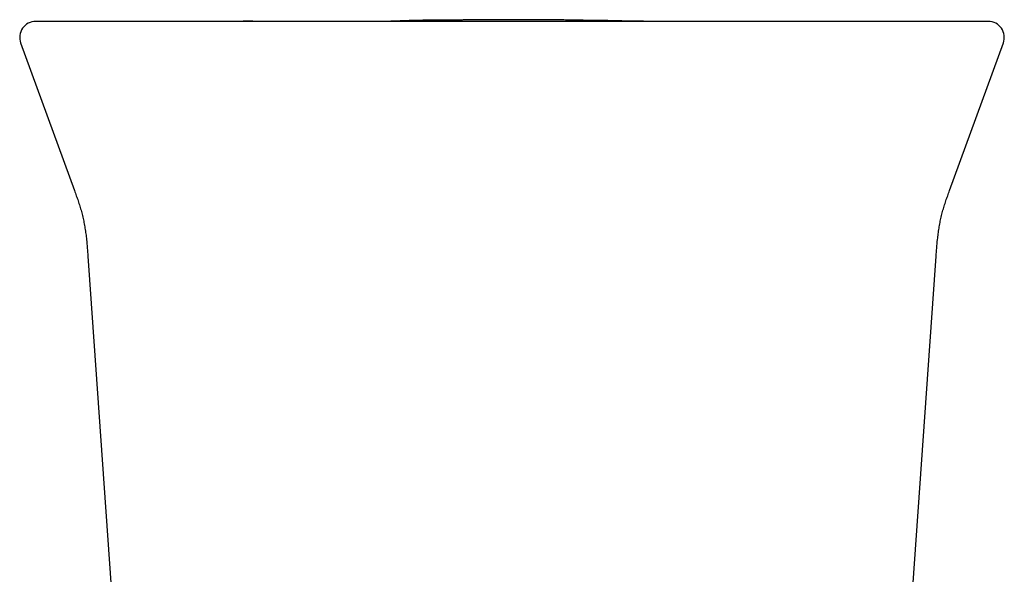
# Model space of a CAD drawing. Header units: millimetres. Extents: x 8 to 856, y 12 to 776.
# Tile 18 of 30: x 481 to 531, y 398 to 426. Entities that reach past the tile are written whole.
import ezdxf

# ---------------------------------------------------------------- set-up
doc = ezdxf.new("R2010")
doc.units = ezdxf.units.MM

msp = doc.modelspace()

# ---------------------------------------------------------------- linework, layer by layer
at = {"color": 7, "linetype": 'Continuous', "lineweight": 30}
for p, q in [((523.477, 426.074), (523.474, 426.074)), ((481.434, 425.001), (484.137, 417.574)), ((528.077, 417.574), (530.781, 425.001)), ((484.809, 414.274), (486.929, 383.954)), ((525.286, 383.954), (527.406, 414.274))]:
    msp.add_line(p, q, dxfattribs=at)
for centre, start, end in [((482.186, 425.274), 90, 200.0353), ((530.029, 425.274), 339.9624, 90)]:
    msp.add_arc(centre, 0.8, start, end, dxfattribs=at)
for points, knots in [([(483.182, 426.074), (483.131, 426.074), (483.029, 426.074), (482.892, 426.074), (482.766, 426.074), (482.653, 426.074), (482.552, 426.074), (482.463, 426.074), (482.386, 426.074), (482.321, 426.074), (482.267, 426.074), (482.227, 426.074), (482.2, 426.074), (482.186, 426.074), (482.187, 426.074), (482.187, 426.074)], [0, 0, 0, 0, 0.0785, 0.156948, 0.235353, 0.313727, 0.392078, 0.470415, 0.54875, 0.627091, 0.70918, 0.791298, 0.873457, 0.955667, 1, 1, 1, 1]), ([(492.11, 426.074), (491.984, 426.074), (491.733, 426.074), (491.358, 426.074), (490.987, 426.074), (490.62, 426.074), (490.258, 426.074), (489.903, 426.074), (489.556, 426.074), (489.214, 426.074), (488.875, 426.074), (488.539, 426.074), (488.208, 426.074), (487.885, 426.074), (487.569, 426.074), (487.262, 426.074), (486.964, 426.074), (486.677, 426.074), (486.399, 426.074), (486.129, 426.074), (485.868, 426.074), (485.615, 426.074), (485.373, 426.074), (485.141, 426.074), (484.923, 426.074), (484.718, 426.074), (484.525, 426.074), (484.344, 426.074), (484.173, 426.074), (484.012, 426.074), (483.864, 426.074), (483.728, 426.074), (483.604, 426.074), (483.493, 426.074), (483.395, 426.074), (483.311, 426.074), (483.238, 426.074), (483.2, 426.074), (483.182, 426.074)], [0, 0, 0, 0, 0.02816, 0.056259, 0.084332, 0.112412, 0.140499, 0.167999, 0.195436, 0.222846, 0.25026, 0.278291, 0.306222, 0.334091, 0.361934, 0.389951, 0.417529, 0.445032, 0.472497, 0.49996, 0.527896, 0.55585, 0.583863, 0.611974, 0.639974, 0.667308, 0.694683, 0.722137, 0.749702, 0.777594, 0.805498, 0.833447, 0.861477, 0.889579, 0.917151, 0.944724, 0.972329, 1, 1, 1, 1]), ([(486.188, 426.074), (486.018, 426.074), (485.617, 426.074), (485.058, 426.074), (484.667, 426.074), (484.51, 426.074)], [0, 0, 0, 0, 0.304173, 0.720366, 1, 1, 1, 1]), ([(520.104, 426.074), (519.74, 426.074), (519.013, 426.074), (517.92, 426.074), (516.826, 426.074), (515.731, 426.074), (514.635, 426.074), (513.538, 426.074), (512.441, 426.074), (511.325, 426.074), (510.19, 426.074), (509.038, 426.074), (507.884, 426.074), (506.73, 426.074), (505.575, 426.074), (504.42, 426.074), (503.267, 426.074), (502.114, 426.074), (500.962, 426.074), (499.811, 426.074), (498.662, 426.074), (497.535, 426.074), (496.43, 426.074), (495.349, 426.074), (494.268, 426.074), (493.188, 426.074), (492.469, 426.074), (492.11, 426.074)], [0, 0, 0, 0, 0.0392499, 0.0784739, 0.1176767, 0.1568634, 0.1960387, 0.2352076, 0.2743749, 0.3135454, 0.35459, 0.3956491, 0.4367284, 0.4778334, 0.518961, 0.5600655, 0.6011444, 0.6422033, 0.6832477, 0.7242832, 0.7653155, 0.8063502, 0.8450472, 0.883756, 0.9224813, 0.9612277, 1, 1, 1, 1]), ([(494.787, 426.077), (494.71, 426.077), (494.562, 426.078), (494.345, 426.079), (494.142, 426.08), (493.951, 426.081), (493.773, 426.082), (493.609, 426.082), (493.459, 426.083), (493.321, 426.083), (493.198, 426.083), (493.09, 426.084), (492.996, 426.084), (492.913, 426.084), (492.839, 426.084), (492.779, 426.084), (492.73, 426.084), (492.692, 426.085), (492.662, 426.085), (492.641, 426.085), (492.626, 426.085), (492.616, 426.085), (492.611, 426.085), (492.608, 426.085), (492.606, 426.085), (492.605, 426.085), (492.605, 426.085), (492.605, 426.085)], [0, 0, 0, 0, 0.105972, 0.205947, 0.299925, 0.38791, 0.469901, 0.544598, 0.61352, 0.67667, 0.734053, 0.781219, 0.823631, 0.861296, 0.894227, 0.922443, 0.942375, 0.959081, 0.972608, 0.980723, 0.987176, 0.99212, 0.994127, 0.995914, 0.997584, 0.999266, 1, 1, 1, 1]), ([(501.452, 426.081), (501.452, 426.081), (501.452, 426.081), (501.451, 426.081), (501.449, 426.081), (501.446, 426.081), (501.442, 426.081), (501.436, 426.081), (501.428, 426.081), (501.418, 426.081), (501.406, 426.081), (501.393, 426.081), (501.378, 426.081), (501.361, 426.081), (501.343, 426.081), (501.323, 426.08), (501.301, 426.08), (501.276, 426.08), (501.25, 426.08), (501.222, 426.08), (501.193, 426.08), (501.164, 426.079), (501.136, 426.079), (501.111, 426.079), (501.084, 426.079), (501.056, 426.079), (501.028, 426.079), (500.998, 426.079), (500.966, 426.079), (500.931, 426.078), (500.891, 426.078), (500.845, 426.078), (500.798, 426.078), (500.747, 426.078), (500.694, 426.078), (500.636, 426.078), (500.575, 426.077), (500.51, 426.077), (500.443, 426.077), (500.374, 426.077), (500.306, 426.077), (500.242, 426.077), (500.182, 426.077), (500.119, 426.076), (500.055, 426.076), (499.99, 426.076), (499.91, 426.076), (499.811, 426.076), (499.689, 426.076), (499.559, 426.076), (499.419, 426.076), (499.271, 426.076), (499.114, 426.076), (498.947, 426.075), (498.771, 426.075), (498.585, 426.075), (498.389, 426.075), (498.185, 426.075), (497.995, 426.075), (497.824, 426.075), (497.675, 426.075), (497.516, 426.075), (497.348, 426.075), (497.17, 426.075), (496.974, 426.075), (496.758, 426.075), (496.521, 426.075), (496.271, 426.075), (496.01, 426.074), (495.735, 426.074), (495.449, 426.074), (495.15, 426.074), (494.839, 426.074), (494.515, 426.074), (494.179, 426.074), (493.831, 426.074), (493.546, 426.074), (493.375, 426.074), (493.327, 426.074)], [0, 0, 0, 0, 0.005173, 0.017044, 0.029131, 0.041433, 0.053951, 0.066522, 0.08367, 0.100348, 0.116554, 0.13229, 0.147556, 0.162353, 0.17668, 0.190538, 0.204554, 0.218056, 0.231046, 0.243523, 0.25549, 0.266946, 0.275204, 0.283177, 0.290864, 0.298266, 0.305385, 0.312221, 0.318827, 0.325645, 0.334659, 0.344167, 0.354167, 0.364661, 0.375648, 0.387839, 0.400586, 0.413887, 0.427743, 0.442153, 0.457118, 0.469266, 0.481756, 0.494589, 0.507764, 0.521281, 0.534874, 0.555401, 0.575598, 0.595472, 0.615032, 0.634287, 0.653244, 0.671913, 0.690531, 0.708875, 0.726955, 0.744784, 0.762373, 0.773766, 0.785077, 0.796367, 0.807656, 0.818958, 0.830287, 0.843211, 0.856206, 0.869294, 0.882492, 0.89582, 0.909295, 0.922935, 0.936758, 0.950778, 0.965012, 0.979475, 0.99418, 1, 1, 1, 1]), ([(511.993, 426.089), (511.98, 426.089), (511.944, 426.09), (511.885, 426.093), (511.817, 426.095), (511.75, 426.097), (511.685, 426.099), (511.599, 426.102), (511.493, 426.105), (511.372, 426.108), (511.26, 426.111), (511.151, 426.113), (511.047, 426.115), (510.954, 426.117), (510.87, 426.118), (510.784, 426.119), (510.71, 426.12), (510.652, 426.121), (510.613, 426.121), (510.583, 426.122), (510.558, 426.122), (510.534, 426.122), (510.509, 426.122), (510.482, 426.123), (510.453, 426.123), (510.422, 426.123), (510.38, 426.123), (510.326, 426.124), (510.242, 426.124), (510.138, 426.125), (510.043, 426.126), (509.977, 426.127), (509.945, 426.128), (509.918, 426.129), (509.897, 426.129), (509.88, 426.129), (509.866, 426.13), (509.852, 426.13), (509.838, 426.13), (509.824, 426.13), (509.809, 426.131), (509.79, 426.131), (509.769, 426.132), (509.744, 426.132), (509.717, 426.133), (509.69, 426.134), (509.663, 426.134), (509.632, 426.135), (509.59, 426.136), (509.539, 426.137), (509.479, 426.138), (509.41, 426.139), (509.332, 426.141), (509.244, 426.143), (509.147, 426.144), (509.042, 426.146), (508.921, 426.148), (508.784, 426.15), (508.63, 426.152), (508.464, 426.155), (508.286, 426.157), (508.096, 426.159), (507.894, 426.16), (507.682, 426.162), (507.46, 426.164), (507.233, 426.165), (507.006, 426.166), (506.784, 426.167), (506.568, 426.167), (506.357, 426.167), (506.153, 426.167), (505.938, 426.167), (505.714, 426.167), (505.483, 426.166), (505.26, 426.165), (505.047, 426.164), (504.847, 426.162), (504.659, 426.161), (504.484, 426.16), (504.329, 426.158), (504.194, 426.157), (504.078, 426.156), (503.965, 426.155), (503.858, 426.153), (503.754, 426.152), (503.654, 426.151), (503.559, 426.15), (503.472, 426.15), (503.392, 426.149), (503.318, 426.148), (503.248, 426.148), (503.19, 426.147), (503.142, 426.147), (503.105, 426.147), (503.069, 426.147), (503.036, 426.146), (503.007, 426.146), (502.981, 426.146), (502.96, 426.146), (502.94, 426.145), (502.923, 426.145), (502.906, 426.145), (502.887, 426.145), (502.86, 426.145), (502.825, 426.145), (502.78, 426.144), (502.726, 426.144), (502.641, 426.143), (502.531, 426.142), (502.403, 426.141), (502.28, 426.14), (502.164, 426.14), (502.054, 426.139), (501.961, 426.138), (501.883, 426.137), (501.822, 426.137), (501.763, 426.136), (501.708, 426.135), (501.658, 426.135), (501.612, 426.134), (501.568, 426.133), (501.517, 426.132), (501.449, 426.131), (501.364, 426.13), (501.266, 426.127), (501.162, 426.125), (501.053, 426.122), (500.925, 426.118), (500.783, 426.114), (500.631, 426.108), (500.483, 426.103), (500.361, 426.098), (500.263, 426.094), (500.184, 426.09), (500.106, 426.087), (500.03, 426.084), (499.958, 426.081), (499.891, 426.078), (499.846, 426.077), (499.823, 426.076), (499.819, 426.076)], [0, 0, 0, 0, 0.002349, 0.00673, 0.011032, 0.015263, 0.019432, 0.023548, 0.03219, 0.040728, 0.049257, 0.057794, 0.066306, 0.072262, 0.078222, 0.084194, 0.090143, 0.093416, 0.096131, 0.098289, 0.099919, 0.101615, 0.104317, 0.107679, 0.11173, 0.116485, 0.121956, 0.13356, 0.14539, 0.164749, 0.184692, 0.190618, 0.195721, 0.200004, 0.203465, 0.206107, 0.208847, 0.211555, 0.214406, 0.217398, 0.220533, 0.22381, 0.229103, 0.23473, 0.240691, 0.246986, 0.253616, 0.260399, 0.267097, 0.273731, 0.280402, 0.287168, 0.294087, 0.301214, 0.308597, 0.316281, 0.324305, 0.333936, 0.3441, 0.354837, 0.366177, 0.37815, 0.390776, 0.404078, 0.417784, 0.432087, 0.446209, 0.459956, 0.47333, 0.486335, 0.498973, 0.511249, 0.526174, 0.540541, 0.55436, 0.567643, 0.580402, 0.592014, 0.603183, 0.613922, 0.621739, 0.62955, 0.637447, 0.6455, 0.653773, 0.662329, 0.67122, 0.680496, 0.688993, 0.697846, 0.707077, 0.716705, 0.72297, 0.729116, 0.734743, 0.739848, 0.74443, 0.74785, 0.750909, 0.753606, 0.755944, 0.757923, 0.759875, 0.762439, 0.765749, 0.769809, 0.774621, 0.780189, 0.791844, 0.803232, 0.814292, 0.825029, 0.835448, 0.845552, 0.852183, 0.858555, 0.86432, 0.869462, 0.873986, 0.877904, 0.88123, 0.884544, 0.889119, 0.895347, 0.902102, 0.909092, 0.916323, 0.923795, 0.93416, 0.94452, 0.954914, 0.965379, 0.971233, 0.976761, 0.981995, 0.986977, 0.99148, 0.995789, 0.999329, 1, 1, 1, 1]), ([(517.804, 426.074), (517.799, 426.074), (517.782, 426.074), (517.753, 426.074), (517.718, 426.074), (517.681, 426.074), (517.644, 426.074), (517.606, 426.075), (517.569, 426.075), (517.532, 426.075), (517.494, 426.075), (517.456, 426.075), (517.417, 426.075), (517.377, 426.075), (517.336, 426.075), (517.294, 426.075), (517.252, 426.075), (517.208, 426.075), (517.164, 426.075), (517.12, 426.075), (517.076, 426.075), (517.032, 426.075), (516.988, 426.075), (516.943, 426.075), (516.894, 426.076), (516.843, 426.076), (516.788, 426.076), (516.732, 426.076), (516.675, 426.076), (516.617, 426.076), (516.559, 426.076), (516.5, 426.076), (516.443, 426.076), (516.387, 426.077), (516.329, 426.077), (516.271, 426.077), (516.213, 426.077), (516.153, 426.077), (516.093, 426.077), (516.031, 426.077), (515.969, 426.078), (515.907, 426.078), (515.843, 426.078), (515.78, 426.078), (515.717, 426.078), (515.655, 426.078), (515.592, 426.078), (515.528, 426.078), (515.461, 426.078), (515.389, 426.079), (515.313, 426.079), (515.236, 426.079), (515.158, 426.079), (515.079, 426.079), (514.999, 426.079), (514.92, 426.079), (514.841, 426.079), (514.763, 426.08), (514.689, 426.08), (514.614, 426.08), (514.54, 426.08), (514.405, 426.08), (514.21, 426.08), (513.959, 426.081), (513.764, 426.081), (513.622, 426.081), (513.532, 426.082), (513.439, 426.082), (513.351, 426.082), (513.268, 426.082), (513.188, 426.082), (513.112, 426.082), (513.039, 426.083), (512.969, 426.083), (512.901, 426.083), (512.836, 426.083), (512.774, 426.083), (512.716, 426.084), (512.66, 426.084), (512.609, 426.084), (512.56, 426.084), (512.515, 426.085), (512.473, 426.085), (512.435, 426.085), (512.401, 426.086), (512.374, 426.086), (512.352, 426.086), (512.336, 426.086), (512.32, 426.086), (512.304, 426.087), (512.288, 426.087), (512.271, 426.087), (512.255, 426.087), (512.238, 426.087), (512.222, 426.087), (512.205, 426.087), (512.189, 426.087), (512.172, 426.088), (512.155, 426.088), (512.139, 426.088), (512.122, 426.088), (512.105, 426.088), (512.089, 426.088), (512.072, 426.088), (512.058, 426.088), (512.044, 426.088), (512.034, 426.088), (512.026, 426.088), (512.016, 426.088), (512.006, 426.089), (511.995, 426.089), (511.985, 426.089), (511.974, 426.089), (511.963, 426.089), (511.953, 426.089), (511.942, 426.089), (511.932, 426.089), (511.922, 426.089), (511.914, 426.089), (511.906, 426.089), (511.898, 426.089), (511.891, 426.089), (511.882, 426.089), (511.872, 426.089), (511.86, 426.089), (511.846, 426.089), (511.832, 426.089), (511.817, 426.089), (511.8, 426.089), (511.783, 426.09), (511.765, 426.09), (511.747, 426.09), (511.728, 426.09), (511.711, 426.09), (511.695, 426.091), (511.68, 426.091), (511.661, 426.091), (511.637, 426.091), (511.576, 426.092), (511.485, 426.094), (511.367, 426.095), (511.271, 426.097), (511.194, 426.098), (511.134, 426.099), (511.075, 426.1), (511.025, 426.101), (510.983, 426.102), (510.949, 426.102), (510.924, 426.103), (510.906, 426.103), (510.897, 426.103), (510.897, 426.103), (510.897, 426.103)], [0, 0, 0, 0, 0.011352, 0.033314, 0.054889, 0.076077, 0.096878, 0.117292, 0.135665, 0.153713, 0.171437, 0.188835, 0.205909, 0.222658, 0.239083, 0.255183, 0.270959, 0.28641, 0.301538, 0.316341, 0.330002, 0.343375, 0.356461, 0.369258, 0.381769, 0.395886, 0.409618, 0.422966, 0.435931, 0.448512, 0.46071, 0.472526, 0.483021, 0.493195, 0.503049, 0.512584, 0.521798, 0.530694, 0.539272, 0.547532, 0.555475, 0.563102, 0.570415, 0.577413, 0.583725, 0.58976, 0.59552, 0.601006, 0.60622, 0.611916, 0.617254, 0.62224, 0.626879, 0.631179, 0.635147, 0.638797, 0.641876, 0.644805, 0.647719, 0.650618, 0.653501, 0.656368, 0.666485, 0.676407, 0.686134, 0.689796, 0.693431, 0.697046, 0.700841, 0.704914, 0.709201, 0.713785, 0.718676, 0.723883, 0.729516, 0.735491, 0.741811, 0.748483, 0.755509, 0.762757, 0.770353, 0.778299, 0.786597, 0.79481, 0.803344, 0.8122, 0.81757, 0.823052, 0.828487, 0.833636, 0.838593, 0.84325, 0.847607, 0.851664, 0.855422, 0.858881, 0.862041, 0.864888, 0.86744, 0.869699, 0.871667, 0.873345, 0.874736, 0.875848, 0.876692, 0.877022, 0.87736, 0.877857, 0.87853, 0.879712, 0.881225, 0.88307, 0.885251, 0.887767, 0.890619, 0.893808, 0.897334, 0.901196, 0.904326, 0.907647, 0.911159, 0.914771, 0.91822, 0.922469, 0.926414, 0.930054, 0.933618, 0.936834, 0.939704, 0.94223, 0.944414, 0.946172, 0.947633, 0.948807, 0.949351, 0.949876, 0.950611, 0.951578, 0.952771, 0.957901, 0.962758, 0.967881, 0.970569, 0.973327, 0.976167, 0.979148, 0.982302, 0.985652, 0.989219, 0.993019, 0.997066, 1, 1, 1, 1]), ([(516.086, 426.079), (516.086, 426.079), (516.086, 426.078), (516.075, 426.078), (516.059, 426.077), (516.036, 426.077), (516.008, 426.076), (515.973, 426.075), (515.952, 426.074), (515.943, 426.074)], [0, 0, 0, 0, 0.1467947, 0.2889715, 0.432935, 0.5787974, 0.7266664, 0.8764746, 1, 1, 1, 1]), ([(529.033, 426.074), (529.014, 426.074), (528.975, 426.074), (528.901, 426.074), (528.814, 426.074), (528.714, 426.074), (528.603, 426.074), (528.48, 426.074), (528.345, 426.074), (528.199, 426.074), (528.04, 426.074), (527.868, 426.074), (527.683, 426.074), (527.486, 426.074), (527.278, 426.074), (527.059, 426.074), (526.829, 426.074), (526.591, 426.074), (526.342, 426.074), (526.082, 426.074), (525.811, 426.074), (525.528, 426.074), (525.235, 426.074), (524.933, 426.074), (524.625, 426.074), (524.312, 426.074), (523.994, 426.074), (523.669, 426.074), (523.336, 426.074), (522.994, 426.074), (522.646, 426.074), (522.292, 426.074), (521.933, 426.074), (521.571, 426.074), (521.207, 426.074), (520.843, 426.074), (520.475, 426.074), (520.228, 426.074), (520.104, 426.074)], [0, 0, 0, 0, 0.02816, 0.05626, 0.084335, 0.11242, 0.140512, 0.168017, 0.195461, 0.222877, 0.250298, 0.278336, 0.306274, 0.334149, 0.361998, 0.390021, 0.417604, 0.44511, 0.472576, 0.50004, 0.527975, 0.555928, 0.583938, 0.612044, 0.640038, 0.667366, 0.694736, 0.722182, 0.74974, 0.777625, 0.805522, 0.833465, 0.861489, 0.889586, 0.917154, 0.944724, 0.972328, 1, 1, 1, 1]), ([(530.027, 426.074), (530.027, 426.074), (530.029, 426.074), (530.016, 426.074), (529.99, 426.074), (529.951, 426.074), (529.897, 426.074), (529.831, 426.074), (529.751, 426.074), (529.659, 426.074), (529.556, 426.074), (529.444, 426.074), (529.319, 426.074), (529.184, 426.074), (529.083, 426.074), (529.033, 426.074)], [0, 0, 0, 0, 0.037922, 0.120131, 0.202289, 0.284407, 0.366495, 0.448566, 0.530631, 0.6127, 0.690094, 0.767512, 0.844963, 0.922455, 1, 1, 1, 1]), ([(484.137, 417.574), (484.168, 417.489), (484.23, 417.317), (484.32, 417.057), (484.406, 416.792), (484.486, 416.522), (484.556, 416.247), (484.616, 415.968), (484.666, 415.685), (484.708, 415.401), (484.746, 415.067), (484.779, 414.691), (484.799, 414.411), (484.809, 414.274)], [0, 0, 0, 0, 0.0805797, 0.1620488, 0.2443324, 0.3273881, 0.4112179, 0.4957109, 0.5806083, 0.6656614, 0.7507596, 0.8784537, 1, 1, 1, 1]), ([(527.406, 414.274), (527.415, 414.411), (527.435, 414.691), (527.468, 415.067), (527.507, 415.401), (527.548, 415.685), (527.599, 415.968), (527.659, 416.247), (527.729, 416.522), (527.808, 416.792), (527.894, 417.057), (527.984, 417.317), (528.047, 417.489), (528.078, 417.574)], [0, 0, 0, 0, 0.121547, 0.249241, 0.334339, 0.419392, 0.504289, 0.588782, 0.672612, 0.755668, 0.837951, 0.91942, 1, 1, 1, 1])]:
    msp.add_open_spline(points, degree=3, knots=knots, dxfattribs=at)

doc.saveas('drawing.dxf')
